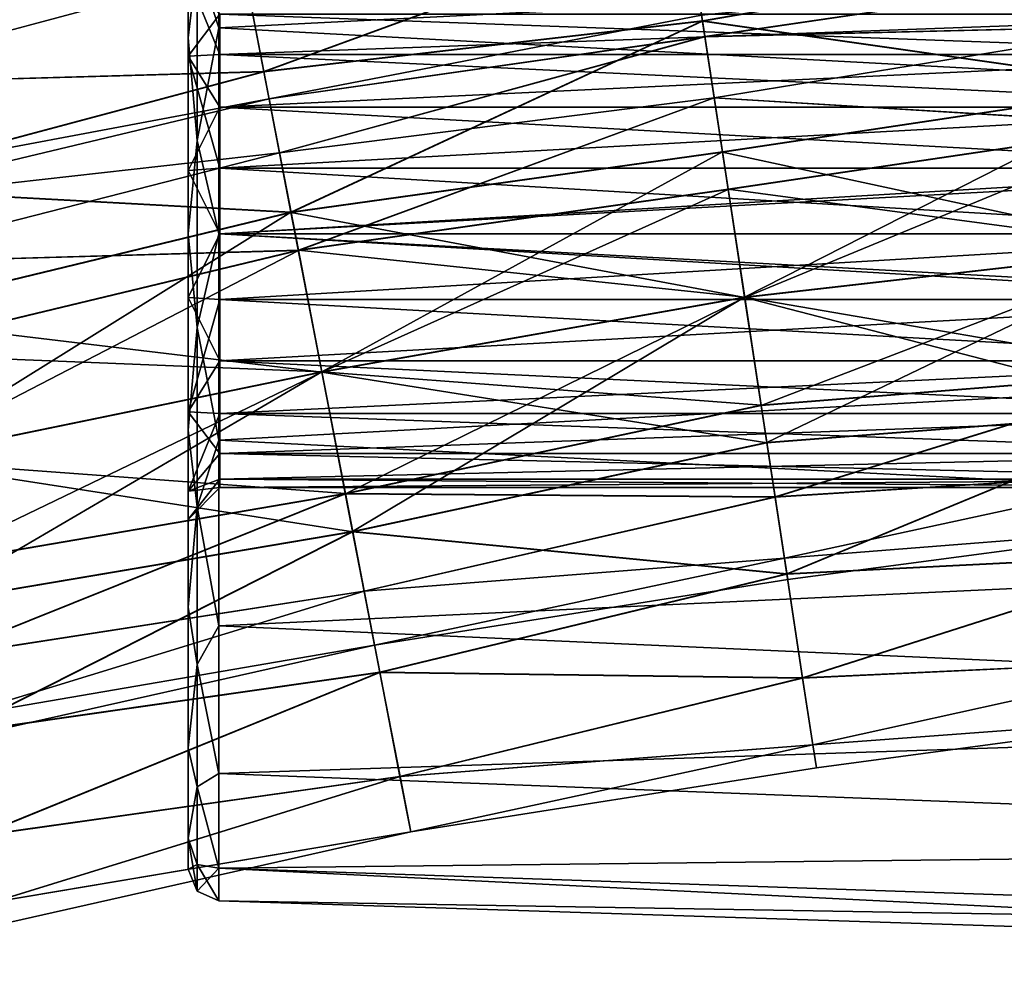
# Model space of a CAD drawing. Header units: millimetres. Extents: x -682 to 137, y -14 to 967.
# Tile 125 of 256: x -479 to -464, y 10 to 24. Entities that reach past the tile are written whole.
import ezdxf

# ---------------------------------------------------------------- set-up
doc = ezdxf.new("R2010")
doc.units = ezdxf.units.MM
doc.header["$LTSCALE"] = 65.185185
for name, color, linetype in [('4007', 7, 'CONTINUOUS'), ('4008', 7, 'CONTINUOUS'), ('4012', 7, 'CONTINUOUS'), ('4013', 7, 'CONTINUOUS'), ('4015', 7, 'CONTINUOUS'), ('4018', 7, 'CONTINUOUS'), ('4019', 7, 'CONTINUOUS'), ('4020', 7, 'CONTINUOUS'), ('4021', 7, 'CONTINUOUS'), ('4541', 7, 'CONTINUOUS'), ('4542', 7, 'CONTINUOUS'), ('4543', 7, 'CONTINUOUS'), ('4544', 7, 'CONTINUOUS'), ('4545', 7, 'CONTINUOUS'), ('4546', 7, 'CONTINUOUS'), ('4547', 7, 'CONTINUOUS'), ('4548', 7, 'CONTINUOUS')]:
    doc.layers.add(name, color=color, linetype=linetype)

msp = doc.modelspace()

# ---------------------------------------------------------------- linework, layer by layer
at = {"layer": '4007', "color": 7, "linetype": 'CONTINUOUS', "true_color": 0x191919}
for points in [[(-476.5, 29.102, 5.888), (-476.5, 30.526, 3.095), (-476.5, 12.898, 5.888), (-476.5, 29.102, 5.888)], [(-476.5, 12.898, 5.888), (-476.5, 30.526, 3.095), (-476.5, 22.002, 4.387), (-476.5, 12.898, 5.888)], [(-476.5, 22.002, 4.387), (-476.5, 30.526, 3.095), (-476.5, 23.805, 3.518), (-476.5, 22.002, 4.387)], [(-476.5, 23.805, 3.518), (-476.5, 30.526, 3.095), (-476.5, 25.054, 1.952), (-476.5, 23.805, 3.518)], [(-476.5, 30.526, -3.095), (-476.5, 29.102, -5.888), (-476.5, 23.805, -3.518), (-476.5, 30.526, -3.095)], [(-476.5, 25.054, -1.952), (-476.5, 30.526, -3.095), (-476.5, 23.805, -3.518), (-476.5, 25.054, -1.952)], [(-476.5, 26.886, 8.104), (-476.5, 29.102, 5.888), (-476.5, 15.114, 8.104), (-476.5, 26.886, 8.104)], [(-476.5, 15.114, 8.104), (-476.5, 29.102, 5.888), (-476.5, 12.898, 5.888), (-476.5, 15.114, 8.104)], [(-476.5, 12.898, -5.888), (-476.5, 11.474, -3.095), (-476.5, 29.102, -5.888), (-476.5, 12.898, -5.888)], [(-476.5, 29.102, -5.888), (-476.5, 11.474, -3.095), (-476.5, 19.998, -4.387), (-476.5, 29.102, -5.888)], [(-476.5, 26.886, -8.104), (-476.5, 12.898, -5.888), (-476.5, 29.102, -5.888), (-476.5, 26.886, -8.104)], [(-476.5, 23.805, -3.518), (-476.5, 29.102, -5.888), (-476.5, 22.002, -4.387), (-476.5, 23.805, -3.518)], [(-476.5, 22.002, -4.387), (-476.5, 29.102, -5.888), (-476.5, 19.998, -4.387), (-476.5, 22.002, -4.387)], [(-476.5, 24.094, 9.526), (-476.5, 26.886, 8.104), (-476.5, 17.906, 9.526), (-476.5, 24.094, 9.526)], [(-476.5, 17.906, 9.526), (-476.5, 26.886, 8.104), (-476.5, 15.114, 8.104), (-476.5, 17.906, 9.526)], [(-476.5, 15.114, -8.104), (-476.5, 12.898, -5.888), (-476.5, 26.886, -8.104), (-476.5, 15.114, -8.104)], [(-476.5, 24.094, -9.526), (-476.5, 15.114, -8.104), (-476.5, 26.886, -8.104), (-476.5, 24.094, -9.526)], [(-476.5, 21, 10.016), (-476.5, 24.094, 9.526), (-476.5, 17.906, 9.526), (-476.5, 21, 10.016)], [(-476.5, 17.906, -9.526), (-476.5, 15.114, -8.104), (-476.5, 24.094, -9.526), (-476.5, 17.906, -9.526)], [(-476.5, 21, -10.016), (-476.5, 17.906, -9.526), (-476.5, 24.094, -9.526), (-476.5, 21, -10.016)], [(-476.5, 19.998, 4.387), (-476.5, 12.898, 5.888), (-476.5, 22.002, 4.387), (-476.5, 19.998, 4.387)], [(-476.5, 18.195, 3.518), (-476.5, 12.898, 5.888), (-476.5, 19.998, 4.387), (-476.5, 18.195, 3.518)], [(-476.5, 19.998, -4.387), (-476.5, 11.474, -3.095), (-476.5, 18.195, -3.518), (-476.5, 19.998, -4.387)], [(-476.5, 11.474, 3.095), (-476.5, 12.898, 5.888), (-476.5, 18.195, 3.518), (-476.5, 11.474, 3.095)], [(-476.5, 16.946, 1.952), (-476.5, 11.474, 3.095), (-476.5, 18.195, 3.518), (-476.5, 16.946, 1.952)], [(-476.5, 18.195, -3.518), (-476.5, 11.474, -3.095), (-476.5, 16.946, -1.952), (-476.5, 18.195, -3.518)], [(-476.5, 16.5), (-476.5, 11.474, 3.095), (-476.5, 16.946, 1.952), (-476.5, 16.5)], [(-476.5, 11.474, -3.095), (-476.5, 10.984), (-476.5, 16.946, -1.952), (-476.5, 11.474, -3.095)], [(-476.5, 10.984), (-476.5, 16.5), (-476.5, 16.946, -1.952), (-476.5, 10.984)], [(-476.5, 10.984), (-476.5, 11.474, 3.095), (-476.5, 16.5), (-476.5, 10.984)]]:
    msp.add_3dface(points, dxfattribs=at)
at = {"layer": '4008', "color": 7, "linetype": 'CONTINUOUS', "true_color": 0x191919}
for points in [[(-458.5, 24.464, 2), (-458.5, 23.828, 2.828), (-476, 24.464, 2), (-458.5, 24.464, 2)], [(-476, 24.464, 2), (-458.5, 23.828, 2.828), (-476, 23.828, 2.828), (-476, 24.464, 2)], [(-458.5, 23.828, 2.828), (-458.5, 23, 3.464), (-476, 23.828, 2.828), (-458.5, 23.828, 2.828)], [(-476, 23.828, 2.828), (-458.5, 23, 3.464), (-476, 23, 3.464), (-476, 23.828, 2.828)], [(-458.5, 23, 3.464), (-458.5, 22.035, 3.864), (-476, 23, 3.464), (-458.5, 23, 3.464)], [(-476, 23, 3.464), (-458.5, 22.035, 3.864), (-476, 22.035, 3.864), (-476, 23, 3.464)], [(-458.5, 22.035, 3.864), (-458.5, 21, 4), (-476, 22.035, 3.864), (-458.5, 22.035, 3.864)], [(-476, 22.035, 3.864), (-458.5, 21, 4), (-476, 21, 4), (-476, 22.035, 3.864)], [(-458.5, 21, 4), (-458.5, 19.965, 3.864), (-476, 21, 4), (-458.5, 21, 4)], [(-476, 21, 4), (-458.5, 19.965, 3.864), (-476, 19.965, 3.864), (-476, 21, 4)], [(-458.5, 19.965, 3.864), (-458.5, 19, 3.464), (-476, 19.965, 3.864), (-458.5, 19.965, 3.864)], [(-476, 19.965, 3.864), (-458.5, 19, 3.464), (-476, 19, 3.464), (-476, 19.965, 3.864)], [(-458.5, 19, 3.464), (-458.5, 18.171, 2.828), (-476, 19, 3.464), (-458.5, 19, 3.464)], [(-476, 19, 3.464), (-458.5, 18.171, 2.828), (-476, 18.171, 2.828), (-476, 19, 3.464)], [(-458.5, 18.171, 2.828), (-458.5, 17.536, 2), (-476, 18.171, 2.828), (-458.5, 18.171, 2.828)], [(-476, 18.171, 2.828), (-458.5, 17.536, 2), (-476, 17.536, 2), (-476, 18.171, 2.828)], [(-458.5, 17.536, 2), (-458.5, 17.136, 1.035), (-476, 17.536, 2), (-458.5, 17.536, 2)], [(-476, 17.536, 2), (-458.5, 17.136, 1.035), (-476, 17.136, 1.035), (-476, 17.536, 2)], [(-458.5, 17), (-476, 17), (-476, 17.136, 1.035), (-458.5, 17)], [(-458.5, 17.136, 1.035), (-458.5, 17), (-476, 17.136, 1.035), (-458.5, 17.136, 1.035)]]:
    msp.add_3dface(points, dxfattribs=at)
at = {"layer": '4012', "color": 7, "linetype": 'CONTINUOUS', "true_color": 0x191919}
for points in [[(-476.016, 27.181, 8.507), (-476.016, 24.25, 10.001), (-446.016, 25.77, 10.446), (-476.016, 27.181, 8.507)], [(-446.016, 25.77, 10.446), (-476.016, 24.25, 10.001), (-446.016, 22.634, 11.366), (-446.016, 25.77, 10.446)], [(-476.016, 24.25, 10.001), (-476.016, 21, 10.516), (-446.016, 22.634, 11.366), (-476.016, 24.25, 10.001)], [(-446.016, 22.634, 11.366), (-476.016, 21, 10.516), (-446.016, 19.366, 11.366), (-446.016, 22.634, 11.366)], [(-476.016, 21, 10.516), (-476.016, 17.75, 10.001), (-446.016, 19.366, 11.366), (-476.016, 21, 10.516)], [(-446.016, 19.366, 11.366), (-476.016, 17.75, 10.001), (-446.016, 16.23, 10.446), (-446.016, 19.366, 11.366)], [(-476.016, 17.75, 10.001), (-476.016, 14.819, 8.507), (-446.016, 16.23, 10.446), (-476.016, 17.75, 10.001)], [(-446.016, 16.23, 10.446), (-476.016, 14.819, 8.507), (-446.016, 13.48, 8.679), (-446.016, 16.23, 10.446)], [(-476.016, 14.819, 8.507), (-476.016, 12.493, 6.181), (-446.016, 13.48, 8.679), (-476.016, 14.819, 8.507)], [(-446.016, 13.48, 8.679), (-476.016, 12.493, 6.181), (-446.016, 11.34, 6.208), (-446.016, 13.48, 8.679)], [(-476.016, 12.493, 6.181), (-476.016, 10.999, 3.249), (-446.016, 11.34, 6.208), (-476.016, 12.493, 6.181)], [(-446.016, 11.34, 6.208), (-476.016, 10.999, 3.249), (-446.016, 9.982, 3.235), (-446.016, 11.34, 6.208)], [(-476.016, 10.999, 3.249), (-476.016, 10.484), (-446.016, 9.982, 3.235), (-476.016, 10.999, 3.249)], [(-476.016, 10.484), (-446.016, 9.517), (-446.016, 9.982, 3.235), (-476.016, 10.484)]]:
    msp.add_3dface(points, dxfattribs=at)
at = {"layer": '4013', "color": 7, "linetype": 'CONTINUOUS', "true_color": 0x191919}
for points in [[(-458.5, 23.828, -2.828), (-458.5, 24.464, -2), (-476, 23.828, -2.828), (-458.5, 23.828, -2.828)], [(-476, 23.828, -2.828), (-458.5, 24.464, -2), (-476, 24.464, -2), (-476, 23.828, -2.828)], [(-476, 23, -3.464), (-458.5, 23.828, -2.828), (-476, 23.828, -2.828), (-476, 23, -3.464)], [(-458.5, 23, -3.464), (-458.5, 23.828, -2.828), (-476, 23, -3.464), (-458.5, 23, -3.464)], [(-458.5, 22.035, -3.864), (-458.5, 23, -3.464), (-476, 22.035, -3.864), (-458.5, 22.035, -3.864)], [(-476, 22.035, -3.864), (-458.5, 23, -3.464), (-476, 23, -3.464), (-476, 22.035, -3.864)], [(-458.5, 21, -4), (-458.5, 22.035, -3.864), (-476, 21, -4), (-458.5, 21, -4)], [(-476, 21, -4), (-458.5, 22.035, -3.864), (-476, 22.035, -3.864), (-476, 21, -4)], [(-458.5, 19.965, -3.864), (-458.5, 21, -4), (-476, 19.965, -3.864), (-458.5, 19.965, -3.864)], [(-476, 19.965, -3.864), (-458.5, 21, -4), (-476, 21, -4), (-476, 19.965, -3.864)], [(-458.5, 19, -3.464), (-458.5, 19.965, -3.864), (-476, 19, -3.464), (-458.5, 19, -3.464)], [(-476, 19, -3.464), (-458.5, 19.965, -3.864), (-476, 19.965, -3.864), (-476, 19, -3.464)], [(-458.5, 18.171, -2.828), (-458.5, 19, -3.464), (-476, 18.171, -2.828), (-458.5, 18.171, -2.828)], [(-476, 18.171, -2.828), (-458.5, 19, -3.464), (-476, 19, -3.464), (-476, 18.171, -2.828)], [(-458.5, 17.536, -2), (-458.5, 18.171, -2.828), (-476, 17.536, -2), (-458.5, 17.536, -2)], [(-476, 17.536, -2), (-458.5, 18.171, -2.828), (-476, 18.171, -2.828), (-476, 17.536, -2)], [(-458.5, 17.136, -1.035), (-458.5, 17.536, -2), (-476, 17.136, -1.035), (-458.5, 17.136, -1.035)], [(-476, 17.136, -1.035), (-458.5, 17.536, -2), (-476, 17.536, -2), (-476, 17.136, -1.035)], [(-476, 17), (-458.5, 17), (-458.5, 17.136, -1.035), (-476, 17)], [(-476, 17), (-458.5, 17.136, -1.035), (-476, 17.136, -1.035), (-476, 17)]]:
    msp.add_3dface(points, dxfattribs=at)
at = {"layer": '4015', "color": 7, "linetype": 'CONTINUOUS', "true_color": 0x191919}
for points in [[(-476.016, 24.25, -10.001), (-476.016, 27.181, -8.507), (-446.016, 25.77, -10.446), (-476.016, 24.25, -10.001)], [(-446.016, 22.634, -11.366), (-476.016, 24.25, -10.001), (-446.016, 25.77, -10.446), (-446.016, 22.634, -11.366)], [(-476.016, 21, -10.516), (-476.016, 24.25, -10.001), (-446.016, 22.634, -11.366), (-476.016, 21, -10.516)], [(-446.016, 19.366, -11.366), (-476.016, 21, -10.516), (-446.016, 22.634, -11.366), (-446.016, 19.366, -11.366)], [(-476.016, 17.75, -10.001), (-476.016, 21, -10.516), (-446.016, 19.366, -11.366), (-476.016, 17.75, -10.001)], [(-446.016, 16.23, -10.446), (-476.016, 17.75, -10.001), (-446.016, 19.366, -11.366), (-446.016, 16.23, -10.446)], [(-476.016, 14.819, -8.507), (-476.016, 17.75, -10.001), (-446.016, 16.23, -10.446), (-476.016, 14.819, -8.507)], [(-446.016, 13.48, -8.679), (-476.016, 14.819, -8.507), (-446.016, 16.23, -10.446), (-446.016, 13.48, -8.679)], [(-476.016, 12.493, -6.181), (-476.016, 14.819, -8.507), (-446.016, 13.48, -8.679), (-476.016, 12.493, -6.181)], [(-446.016, 11.34, -6.208), (-476.016, 12.493, -6.181), (-446.016, 13.48, -8.679), (-446.016, 11.34, -6.208)], [(-476.016, 10.999, -3.249), (-476.016, 12.493, -6.181), (-446.016, 11.34, -6.208), (-476.016, 10.999, -3.249)], [(-446.016, 9.982, -3.235), (-476.016, 10.999, -3.249), (-446.016, 11.34, -6.208), (-446.016, 9.982, -3.235)], [(-446.016, 9.517), (-476.016, 10.484), (-476.016, 10.999, -3.249), (-446.016, 9.517)], [(-446.016, 9.517), (-476.016, 10.999, -3.249), (-446.016, 9.982, -3.235), (-446.016, 9.517)]]:
    msp.add_3dface(points, dxfattribs=at)
at = {"layer": '4018', "color": 7, "linetype": 'CONTINUOUS', "true_color": 0x191919}
for points in [[(-476.016, 24.25, 10.001), (-476.016, 27.181, 8.507), (-476.359, 25.305, 9.427), (-476.016, 24.25, 10.001)], [(-476.5, 26.886, 8.104), (-476.5, 24.094, 9.526), (-476.359, 25.305, 9.427), (-476.5, 26.886, 8.104)], [(-476.359, 25.305, 9.427), (-476.5, 24.094, 9.526), (-476.359, 22.475, 10.258), (-476.359, 25.305, 9.427)], [(-476.016, 24.25, 10.001), (-476.359, 25.305, 9.427), (-476.359, 22.475, 10.258), (-476.016, 24.25, 10.001)], [(-476.016, 21, 10.516), (-476.016, 24.25, 10.001), (-476.359, 22.475, 10.258), (-476.016, 21, 10.516)], [(-476.5, 24.094, 9.526), (-476.5, 21, 10.016), (-476.359, 22.475, 10.258), (-476.5, 24.094, 9.526)], [(-476.359, 22.475, 10.258), (-476.5, 21, 10.016), (-476.359, 19.525, 10.258), (-476.359, 22.475, 10.258)], [(-476.016, 21, 10.516), (-476.359, 22.475, 10.258), (-476.359, 19.525, 10.258), (-476.016, 21, 10.516)], [(-476.5, 21, 10.016), (-476.5, 17.906, 9.526), (-476.359, 19.525, 10.258), (-476.5, 21, 10.016)], [(-476.016, 17.75, 10.001), (-476.016, 21, 10.516), (-476.359, 19.525, 10.258), (-476.016, 17.75, 10.001)], [(-476.359, 19.525, 10.258), (-476.5, 17.906, 9.526), (-476.359, 16.695, 9.427), (-476.359, 19.525, 10.258)], [(-476.016, 17.75, 10.001), (-476.359, 19.525, 10.258), (-476.359, 16.695, 9.427), (-476.016, 17.75, 10.001)], [(-476.5, 17.906, 9.526), (-476.5, 15.114, 8.104), (-476.359, 16.695, 9.427), (-476.5, 17.906, 9.526)], [(-476.016, 14.819, 8.507), (-476.016, 17.75, 10.001), (-476.359, 16.695, 9.427), (-476.016, 14.819, 8.507)], [(-476.359, 16.695, 9.427), (-476.5, 15.114, 8.104), (-476.359, 14.213, 7.832), (-476.359, 16.695, 9.427)], [(-476.016, 14.819, 8.507), (-476.359, 16.695, 9.427), (-476.359, 14.213, 7.832), (-476.016, 14.819, 8.507)], [(-476.5, 15.114, 8.104), (-476.5, 12.898, 5.888), (-476.359, 14.213, 7.832), (-476.5, 15.114, 8.104)], [(-476.016, 12.493, 6.181), (-476.016, 14.819, 8.507), (-476.359, 14.213, 7.832), (-476.016, 12.493, 6.181)], [(-476.359, 14.213, 7.832), (-476.5, 12.898, 5.888), (-476.359, 12.282, 5.603), (-476.359, 14.213, 7.832)], [(-476.016, 12.493, 6.181), (-476.359, 14.213, 7.832), (-476.359, 12.282, 5.603), (-476.016, 12.493, 6.181)], [(-476.5, 12.898, 5.888), (-476.5, 11.474, 3.095), (-476.359, 12.282, 5.603), (-476.5, 12.898, 5.888)], [(-476.016, 10.999, 3.249), (-476.016, 12.493, 6.181), (-476.359, 12.282, 5.603), (-476.016, 10.999, 3.249)], [(-476.359, 12.282, 5.603), (-476.5, 11.474, 3.095), (-476.359, 11.056, 2.92), (-476.359, 12.282, 5.603)], [(-476.016, 10.999, 3.249), (-476.359, 12.282, 5.603), (-476.359, 11.056, 2.92), (-476.016, 10.999, 3.249)], [(-476.5, 11.474, 3.095), (-476.5, 10.984), (-476.359, 11.056, 2.92), (-476.5, 11.474, 3.095)], [(-476.5, 10.984), (-476.359, 10.636), (-476.359, 11.056, 2.92), (-476.5, 10.984)], [(-476.359, 10.636), (-476.016, 10.999, 3.249), (-476.359, 11.056, 2.92), (-476.359, 10.636)], [(-476.016, 10.484), (-476.016, 10.999, 3.249), (-476.359, 10.636), (-476.016, 10.484)]]:
    msp.add_3dface(points, dxfattribs=at)
at = {"layer": '4019', "color": 7, "linetype": 'CONTINUOUS', "true_color": 0x191919}
for points in [[(-476.016, 27.181, -8.507), (-476.016, 24.25, -10.001), (-476.359, 25.305, -9.427), (-476.016, 27.181, -8.507)], [(-476.5, 24.094, -9.526), (-476.5, 26.886, -8.104), (-476.359, 25.305, -9.427), (-476.5, 24.094, -9.526)], [(-476.359, 22.475, -10.258), (-476.5, 24.094, -9.526), (-476.359, 25.305, -9.427), (-476.359, 22.475, -10.258)], [(-476.016, 24.25, -10.001), (-476.359, 22.475, -10.258), (-476.359, 25.305, -9.427), (-476.016, 24.25, -10.001)], [(-476.016, 24.25, -10.001), (-476.016, 21, -10.516), (-476.359, 22.475, -10.258), (-476.016, 24.25, -10.001)], [(-476.5, 21, -10.016), (-476.5, 24.094, -9.526), (-476.359, 22.475, -10.258), (-476.5, 21, -10.016)], [(-476.359, 19.525, -10.258), (-476.5, 21, -10.016), (-476.359, 22.475, -10.258), (-476.359, 19.525, -10.258)], [(-476.016, 21, -10.516), (-476.359, 19.525, -10.258), (-476.359, 22.475, -10.258), (-476.016, 21, -10.516)], [(-476.5, 17.906, -9.526), (-476.5, 21, -10.016), (-476.359, 19.525, -10.258), (-476.5, 17.906, -9.526)], [(-476.016, 21, -10.516), (-476.016, 17.75, -10.001), (-476.359, 19.525, -10.258), (-476.016, 21, -10.516)], [(-476.359, 16.695, -9.427), (-476.5, 17.906, -9.526), (-476.359, 19.525, -10.258), (-476.359, 16.695, -9.427)], [(-476.016, 17.75, -10.001), (-476.359, 16.695, -9.427), (-476.359, 19.525, -10.258), (-476.016, 17.75, -10.001)], [(-476.5, 15.114, -8.104), (-476.5, 17.906, -9.526), (-476.359, 16.695, -9.427), (-476.5, 15.114, -8.104)], [(-476.016, 17.75, -10.001), (-476.016, 14.819, -8.507), (-476.359, 16.695, -9.427), (-476.016, 17.75, -10.001)], [(-476.359, 14.213, -7.832), (-476.5, 15.114, -8.104), (-476.359, 16.695, -9.427), (-476.359, 14.213, -7.832)], [(-476.016, 14.819, -8.507), (-476.359, 14.213, -7.832), (-476.359, 16.695, -9.427), (-476.016, 14.819, -8.507)], [(-476.5, 12.898, -5.888), (-476.5, 15.114, -8.104), (-476.359, 14.213, -7.832), (-476.5, 12.898, -5.888)], [(-476.016, 14.819, -8.507), (-476.016, 12.493, -6.181), (-476.359, 14.213, -7.832), (-476.016, 14.819, -8.507)], [(-476.359, 12.282, -5.603), (-476.5, 12.898, -5.888), (-476.359, 14.213, -7.832), (-476.359, 12.282, -5.603)], [(-476.016, 12.493, -6.181), (-476.359, 12.282, -5.603), (-476.359, 14.213, -7.832), (-476.016, 12.493, -6.181)], [(-476.5, 11.474, -3.095), (-476.5, 12.898, -5.888), (-476.359, 12.282, -5.603), (-476.5, 11.474, -3.095)], [(-476.016, 12.493, -6.181), (-476.016, 10.999, -3.249), (-476.359, 12.282, -5.603), (-476.016, 12.493, -6.181)], [(-476.359, 11.056, -2.92), (-476.5, 11.474, -3.095), (-476.359, 12.282, -5.603), (-476.359, 11.056, -2.92)], [(-476.016, 10.999, -3.249), (-476.359, 11.056, -2.92), (-476.359, 12.282, -5.603), (-476.016, 10.999, -3.249)], [(-476.5, 10.984), (-476.5, 11.474, -3.095), (-476.359, 10.636), (-476.5, 10.984)], [(-476.359, 10.636), (-476.5, 11.474, -3.095), (-476.359, 11.056, -2.92), (-476.359, 10.636)], [(-476.016, 10.999, -3.249), (-476.016, 10.484), (-476.359, 11.056, -2.92), (-476.016, 10.999, -3.249)], [(-476.016, 10.484), (-476.359, 10.636), (-476.359, 11.056, -2.92), (-476.016, 10.484)]]:
    msp.add_3dface(points, dxfattribs=at)
at = {"layer": '4020', "color": 7, "linetype": 'CONTINUOUS', "true_color": 0x191919}
for points in [[(-476.5, 25.054, -1.952), (-476.5, 23.805, -3.518), (-476, 24.464, -2), (-476.5, 25.054, -1.952)], [(-476.5, 23.805, -3.518), (-476, 23.828, -2.828), (-476, 24.464, -2), (-476.5, 23.805, -3.518)], [(-476.5, 23.805, -3.518), (-476, 23, -3.464), (-476, 23.828, -2.828), (-476.5, 23.805, -3.518)], [(-476.5, 23.805, -3.518), (-476.5, 22.002, -4.387), (-476, 23, -3.464), (-476.5, 23.805, -3.518)], [(-476.5, 22.002, -4.387), (-476, 22.035, -3.864), (-476, 23, -3.464), (-476.5, 22.002, -4.387)], [(-476.5, 22.002, -4.387), (-476, 21, -4), (-476, 22.035, -3.864), (-476.5, 22.002, -4.387)], [(-476.5, 22.002, -4.387), (-476.5, 19.998, -4.387), (-476, 21, -4), (-476.5, 22.002, -4.387)], [(-476.5, 19.998, -4.387), (-476, 19.965, -3.864), (-476, 21, -4), (-476.5, 19.998, -4.387)], [(-476.5, 19.998, -4.387), (-476.5, 18.195, -3.518), (-476, 19.965, -3.864), (-476.5, 19.998, -4.387)], [(-476.5, 18.195, -3.518), (-476, 19, -3.464), (-476, 19.965, -3.864), (-476.5, 18.195, -3.518)], [(-476.5, 18.195, -3.518), (-476, 18.171, -2.828), (-476, 19, -3.464), (-476.5, 18.195, -3.518)], [(-476.5, 18.195, -3.518), (-476.5, 16.946, -1.952), (-476, 18.171, -2.828), (-476.5, 18.195, -3.518)], [(-476.5, 16.946, -1.952), (-476, 17.536, -2), (-476, 18.171, -2.828), (-476.5, 16.946, -1.952)], [(-476.5, 16.946, -1.952), (-476, 17.136, -1.035), (-476, 17.536, -2), (-476.5, 16.946, -1.952)], [(-476.5, 16.946, -1.952), (-476.5, 16.5), (-476, 17.136, -1.035), (-476.5, 16.946, -1.952)], [(-476.5, 16.5), (-476, 17), (-476, 17.136, -1.035), (-476.5, 16.5)]]:
    msp.add_3dface(points, dxfattribs=at)
at = {"layer": '4021', "color": 7, "linetype": 'CONTINUOUS', "true_color": 0x191919}
for points in [[(-476.5, 23.805, 3.518), (-476.5, 25.054, 1.952), (-476, 23.828, 2.828), (-476.5, 23.805, 3.518)], [(-476.5, 25.054, 1.952), (-476, 24.464, 2), (-476, 23.828, 2.828), (-476.5, 25.054, 1.952)], [(-476.5, 23.805, 3.518), (-476, 23.828, 2.828), (-476, 23, 3.464), (-476.5, 23.805, 3.518)], [(-476.5, 22.002, 4.387), (-476.5, 23.805, 3.518), (-476, 22.035, 3.864), (-476.5, 22.002, 4.387)], [(-476.5, 23.805, 3.518), (-476, 23, 3.464), (-476, 22.035, 3.864), (-476.5, 23.805, 3.518)], [(-476.5, 22.002, 4.387), (-476, 22.035, 3.864), (-476, 21, 4), (-476.5, 22.002, 4.387)], [(-476.5, 19.998, 4.387), (-476.5, 22.002, 4.387), (-476, 21, 4), (-476.5, 19.998, 4.387)], [(-476.5, 19.998, 4.387), (-476, 21, 4), (-476, 19.965, 3.864), (-476.5, 19.998, 4.387)], [(-476.5, 18.195, 3.518), (-476.5, 19.998, 4.387), (-476, 19, 3.464), (-476.5, 18.195, 3.518)], [(-476.5, 19.998, 4.387), (-476, 19.965, 3.864), (-476, 19, 3.464), (-476.5, 19.998, 4.387)], [(-476.5, 18.195, 3.518), (-476, 19, 3.464), (-476, 18.171, 2.828), (-476.5, 18.195, 3.518)], [(-476.5, 16.946, 1.952), (-476.5, 18.195, 3.518), (-476, 17.536, 2), (-476.5, 16.946, 1.952)], [(-476.5, 18.195, 3.518), (-476, 18.171, 2.828), (-476, 17.536, 2), (-476.5, 18.195, 3.518)], [(-476.5, 16.946, 1.952), (-476, 17.536, 2), (-476, 17.136, 1.035), (-476.5, 16.946, 1.952)], [(-476, 17), (-476.5, 16.946, 1.952), (-476, 17.136, 1.035), (-476, 17)], [(-476.5, 16.5), (-476.5, 16.946, 1.952), (-476, 17), (-476.5, 16.5)]]:
    msp.add_3dface(points, dxfattribs=at)
at = {"layer": '4541', "color": 7, "linetype": 'CONTINUOUS', "true_color": 0x191919}
for points in [[(-482.745, 24.396, 2.315), (-482.509, 23.357, 4.406), (-475.622, 25.202, 3.747), (-482.745, 24.396, 2.315)], [(-482.507, 23.354, -4.411), (-482.744, 24.395, -2.32), (-475.621, 25.199, -3.753), (-482.507, 23.354, -4.411)], [(-475.622, 25.202, 3.747), (-482.509, 23.357, 4.406), (-475.305, 23.559, 5.743), (-475.622, 25.202, 3.747)], [(-475.303, 23.554, -5.747), (-482.507, 23.354, -4.411), (-475.621, 25.199, -3.753), (-475.303, 23.554, -5.747)], [(-482.509, 23.357, 4.406), (-482.141, 21.737, 6.066), (-475.305, 23.559, 5.743), (-482.509, 23.357, 4.406)], [(-482.139, 21.733, -6.069), (-482.507, 23.354, -4.411), (-475.303, 23.554, -5.747), (-482.139, 21.733, -6.069)], [(-475.305, 23.559, 5.743), (-482.141, 21.737, 6.066), (-474.877, 21.344, 7.047), (-475.305, 23.559, 5.743)], [(-474.874, 21.339, -7.049), (-482.139, 21.733, -6.069), (-475.303, 23.554, -5.747), (-474.874, 21.339, -7.049)], [(-482.141, 21.737, 6.066), (-481.677, 19.696, 7.132), (-474.877, 21.344, 7.047), (-482.141, 21.737, 6.066)], [(-481.674, 19.691, -7.134), (-482.139, 21.733, -6.069), (-474.874, 21.339, -7.049), (-481.674, 19.691, -7.134)], [(-481.677, 19.696, 7.132), (-481.162, 17.433, 7.5), (-474.877, 21.344, 7.047), (-481.677, 19.696, 7.132)], [(-474.388, 18.821, -7.5), (-481.674, 19.691, -7.134), (-474.874, 21.339, -7.049), (-474.388, 18.821, -7.5)], [(-474.877, 21.344, 7.047), (-481.162, 17.433, 7.5), (-474.39, 18.826, 7.5), (-474.877, 21.344, 7.047)], [(-481.16, 17.428, -7.5), (-481.674, 19.691, -7.134), (-474.388, 18.821, -7.5), (-481.16, 17.428, -7.5)]]:
    msp.add_3dface(points, dxfattribs=at)
at = {"layer": '4542', "color": 7, "linetype": 'CONTINUOUS', "true_color": 0x191919}
for points in [[(-474.39, 18.826, 7.5), (-481.162, 17.433, 7.5), (-480.648, 15.17, 7.134), (-474.39, 18.826, 7.5)], [(-481.16, 17.428, -7.5), (-474.388, 18.821, -7.5), (-473.901, 16.302, -7.047), (-481.16, 17.428, -7.5)], [(-474.39, 18.826, 7.5), (-480.648, 15.17, 7.134), (-473.904, 16.307, 7.049), (-474.39, 18.826, 7.5)], [(-480.645, 15.165, -7.132), (-481.16, 17.428, -7.5), (-473.901, 16.302, -7.047), (-480.645, 15.165, -7.132)], [(-480.648, 15.17, 7.134), (-480.183, 13.128, 6.069), (-473.904, 16.307, 7.049), (-480.648, 15.17, 7.134)], [(-480.181, 13.124, -6.066), (-480.645, 15.165, -7.132), (-473.901, 16.302, -7.047), (-480.181, 13.124, -6.066)], [(-473.904, 16.307, 7.049), (-480.183, 13.128, 6.069), (-473.476, 14.092, 5.747), (-473.904, 16.307, 7.049)], [(-473.474, 14.088, -5.743), (-480.181, 13.124, -6.066), (-473.901, 16.302, -7.047), (-473.474, 14.088, -5.743)], [(-480.183, 13.128, 6.069), (-479.815, 11.508, 4.411), (-473.476, 14.092, 5.747), (-480.183, 13.128, 6.069)], [(-479.813, 11.505, -4.406), (-480.181, 13.124, -6.066), (-473.474, 14.088, -5.743), (-479.813, 11.505, -4.406)], [(-473.476, 14.092, 5.747), (-479.815, 11.508, 4.411), (-473.158, 12.447, 3.753), (-473.476, 14.092, 5.747)], [(-473.156, 12.445, -3.747), (-479.813, 11.505, -4.406), (-473.474, 14.088, -5.743), (-473.156, 12.445, -3.747)], [(-479.815, 11.508, 4.411), (-479.578, 10.467, 2.32), (-473.158, 12.447, 3.753), (-479.815, 11.508, 4.411)], [(-479.577, 10.465, -2.315), (-479.813, 11.505, -4.406), (-473.156, 12.445, -3.747), (-479.577, 10.465, -2.315)], [(-473.158, 12.447, 3.753), (-479.578, 10.467, 2.32), (-472.988, 11.572, 1.305), (-473.158, 12.447, 3.753)], [(-472.988, 11.571, -1.299), (-479.577, 10.465, -2.315), (-473.156, 12.445, -3.747), (-472.988, 11.571, -1.299)], [(-479.578, 10.467, 2.32), (-479.496, 10.107, 0.003), (-472.988, 11.572, 1.305), (-479.578, 10.467, 2.32)], [(-479.496, 10.107, 0.003), (-479.577, 10.465, -2.315), (-472.988, 11.571, -1.299), (-479.496, 10.107, 0.003)], [(-472.988, 11.572, 1.305), (-479.496, 10.107, 0.003), (-472.988, 11.571, -1.299), (-472.988, 11.572, 1.305)]]:
    msp.add_3dface(points, dxfattribs=at)
at = {"layer": '4543', "color": 7, "linetype": 'CONTINUOUS', "true_color": 0x191919}
for points in [[(-474.019, 16.908, 4.055), (-481.162, 17.432, 4.5), (-474.39, 18.825, 4.5), (-474.019, 16.908, 4.055)], [(-481.16, 17.429, -4.5), (-480.778, 15.748, -4.157), (-474.388, 18.822, -4.5), (-481.16, 17.429, -4.5)], [(-474.388, 18.822, -4.5), (-480.778, 15.748, -4.157), (-474.018, 16.905, -4.054), (-474.388, 18.822, -4.5)], [(-480.779, 15.751, 4.158), (-481.162, 17.432, 4.5), (-474.019, 16.908, 4.055), (-480.779, 15.751, 4.158)], [(-480.455, 14.325, 3.183), (-480.779, 15.751, 4.158), (-474.019, 16.908, 4.055), (-480.455, 14.325, 3.183)], [(-480.778, 15.748, -4.157), (-480.454, 14.323, -3.181), (-474.018, 16.905, -4.054), (-480.778, 15.748, -4.157)], [(-473.722, 15.37, 2.807), (-480.455, 14.325, 3.183), (-474.019, 16.908, 4.055), (-473.722, 15.37, 2.807)], [(-474.018, 16.905, -4.054), (-480.454, 14.323, -3.181), (-473.721, 15.368, -2.804), (-474.018, 16.905, -4.054)], [(-480.238, 13.372, 1.724), (-480.455, 14.325, 3.183), (-473.722, 15.37, 2.807), (-480.238, 13.372, 1.724)], [(-480.454, 14.323, -3.181), (-480.238, 13.371, -1.72), (-473.721, 15.368, -2.804), (-480.454, 14.323, -3.181)], [(-473.557, 14.516, 1.003), (-480.238, 13.372, 1.724), (-473.722, 15.37, 2.807), (-473.557, 14.516, 1.003)], [(-473.721, 15.368, -2.804), (-480.238, 13.371, -1.72), (-473.557, 14.515, -1), (-473.721, 15.368, -2.804)], [(-480.162, 13.037, 0.002), (-480.238, 13.372, 1.724), (-473.557, 14.516, 1.003), (-480.162, 13.037, 0.002)], [(-480.238, 13.371, -1.72), (-480.162, 13.037, 0.002), (-473.557, 14.515, -1), (-480.238, 13.371, -1.72)], [(-473.557, 14.515, -1), (-480.162, 13.037, 0.002), (-473.557, 14.516, 1.003), (-473.557, 14.515, -1)]]:
    msp.add_3dface(points, dxfattribs=at)
at = {"layer": '4544', "color": 7, "linetype": 'CONTINUOUS', "true_color": 0x191919}
for points in [[(-482.084, 21.491, 1.72), (-482.16, 21.825, -0.002), (-475.221, 23.131, 1), (-482.084, 21.491, 1.72)], [(-475.221, 23.131, 1), (-482.16, 21.825, -0.002), (-475.221, 23.13, -1.003), (-475.221, 23.131, 1)], [(-482.16, 21.825, -0.002), (-482.083, 21.49, -1.724), (-475.221, 23.13, -1.003), (-482.16, 21.825, -0.002)], [(-475.057, 22.279, 2.804), (-482.084, 21.491, 1.72), (-475.221, 23.131, 1), (-475.057, 22.279, 2.804)], [(-475.221, 23.13, -1.003), (-482.083, 21.49, -1.724), (-475.056, 22.277, -2.807), (-475.221, 23.13, -1.003)], [(-481.868, 20.539, 3.181), (-482.084, 21.491, 1.72), (-475.057, 22.279, 2.804), (-481.868, 20.539, 3.181)], [(-482.083, 21.49, -1.724), (-481.867, 20.537, -3.183), (-475.056, 22.277, -2.807), (-482.083, 21.49, -1.724)], [(-474.76, 20.742, 4.054), (-481.868, 20.539, 3.181), (-475.057, 22.279, 2.804), (-474.76, 20.742, 4.054)], [(-475.056, 22.277, -2.807), (-481.867, 20.537, -3.183), (-474.759, 20.739, -4.055), (-475.056, 22.277, -2.807)], [(-481.544, 19.114, 4.157), (-481.868, 20.539, 3.181), (-474.76, 20.742, 4.054), (-481.544, 19.114, 4.157)], [(-481.867, 20.537, -3.183), (-481.542, 19.111, -4.158), (-474.759, 20.739, -4.055), (-481.867, 20.537, -3.183)], [(-474.39, 18.825, 4.5), (-481.544, 19.114, 4.157), (-474.76, 20.742, 4.054), (-474.39, 18.825, 4.5)], [(-481.542, 19.111, -4.158), (-481.16, 17.429, -4.5), (-474.759, 20.739, -4.055), (-481.542, 19.111, -4.158)], [(-481.16, 17.429, -4.5), (-474.388, 18.822, -4.5), (-474.759, 20.739, -4.055), (-481.16, 17.429, -4.5)], [(-474.39, 18.825, 4.5), (-481.162, 17.432, 4.5), (-481.544, 19.114, 4.157), (-474.39, 18.825, 4.5)]]:
    msp.add_3dface(points, dxfattribs=at)
at = {"layer": '4545', "color": 7, "linetype": 'CONTINUOUS', "true_color": 0x191919}
for points in [[(-475.622, 25.202, 3.747), (-475.305, 23.559, 5.743), (-468.635, 26.001, 4.406), (-475.622, 25.202, 3.747)], [(-475.303, 23.554, -5.747), (-475.621, 25.199, -3.753), (-468.634, 25.997, -4.411), (-475.303, 23.554, -5.747)], [(-468.635, 26.001, 4.406), (-475.305, 23.559, 5.743), (-468.385, 24.361, 6.066), (-468.635, 26.001, 4.406)], [(-468.384, 24.356, -6.069), (-475.303, 23.554, -5.747), (-468.634, 25.997, -4.411), (-468.384, 24.356, -6.069)], [(-468.635, 26.001, 4.406), (-468.385, 24.361, 6.066), (-461.334, 25.582, 5.743), (-468.635, 26.001, 4.406)], [(-468.384, 24.356, -6.069), (-468.634, 25.997, -4.411), (-461.333, 25.577, -5.747), (-468.384, 24.356, -6.069)], [(-461.334, 25.582, 5.743), (-468.385, 24.361, 6.066), (-461.176, 23.332, 7.047), (-461.334, 25.582, 5.743)], [(-461.175, 23.326, -7.049), (-468.384, 24.356, -6.069), (-461.333, 25.577, -5.747), (-461.175, 23.326, -7.049)], [(-475.305, 23.559, 5.743), (-474.877, 21.344, 7.047), (-468.385, 24.361, 6.066), (-475.305, 23.559, 5.743)], [(-474.874, 21.339, -7.049), (-475.303, 23.554, -5.747), (-468.384, 24.356, -6.069), (-474.874, 21.339, -7.049)], [(-468.385, 24.361, 6.066), (-474.877, 21.344, 7.047), (-468.07, 22.294, 7.132), (-468.385, 24.361, 6.066)], [(-468.069, 22.288, -7.134), (-474.874, 21.339, -7.049), (-468.384, 24.356, -6.069), (-468.069, 22.288, -7.134)], [(-468.385, 24.361, 6.066), (-468.07, 22.294, 7.132), (-461.176, 23.332, 7.047), (-468.385, 24.361, 6.066)], [(-468.069, 22.288, -7.134), (-468.384, 24.356, -6.069), (-461.175, 23.326, -7.049), (-468.069, 22.288, -7.134)], [(-468.07, 22.294, 7.132), (-467.72, 20.002, 7.5), (-461.176, 23.332, 7.047), (-468.07, 22.294, 7.132)], [(-460.996, 20.767, -7.5), (-468.069, 22.288, -7.134), (-461.175, 23.326, -7.049), (-460.996, 20.767, -7.5)], [(-461.176, 23.332, 7.047), (-467.72, 20.002, 7.5), (-460.997, 20.773, 7.5), (-461.176, 23.332, 7.047)], [(-474.877, 21.344, 7.047), (-474.39, 18.826, 7.5), (-468.07, 22.294, 7.132), (-474.877, 21.344, 7.047)], [(-467.719, 19.997, -7.5), (-474.874, 21.339, -7.049), (-468.069, 22.288, -7.134), (-467.719, 19.997, -7.5)], [(-468.07, 22.294, 7.132), (-474.39, 18.826, 7.5), (-467.72, 20.002, 7.5), (-468.07, 22.294, 7.132)], [(-467.719, 19.997, -7.5), (-468.069, 22.288, -7.134), (-460.996, 20.767, -7.5), (-467.719, 19.997, -7.5)], [(-474.388, 18.821, -7.5), (-474.874, 21.339, -7.049), (-467.719, 19.997, -7.5), (-474.388, 18.821, -7.5)]]:
    msp.add_3dface(points, dxfattribs=at)
at = {"layer": '4546', "color": 7, "linetype": 'CONTINUOUS', "true_color": 0x191919}
for points in [[(-460.997, 20.773, 7.5), (-467.72, 20.002, 7.5), (-467.371, 17.711, 7.134), (-460.997, 20.773, 7.5)], [(-467.719, 19.997, -7.5), (-460.996, 20.767, -7.5), (-460.817, 18.209, -7.047), (-467.719, 19.997, -7.5)], [(-460.997, 20.773, 7.5), (-467.371, 17.711, 7.134), (-460.818, 18.214, 7.049), (-460.997, 20.773, 7.5)], [(-474.39, 18.826, 7.5), (-473.904, 16.307, 7.049), (-467.72, 20.002, 7.5), (-474.39, 18.826, 7.5)], [(-474.388, 18.821, -7.5), (-467.719, 19.997, -7.5), (-467.37, 17.705, -7.132), (-474.388, 18.821, -7.5)], [(-467.72, 20.002, 7.5), (-473.904, 16.307, 7.049), (-467.371, 17.711, 7.134), (-467.72, 20.002, 7.5)], [(-467.37, 17.705, -7.132), (-467.719, 19.997, -7.5), (-460.817, 18.209, -7.047), (-467.37, 17.705, -7.132)], [(-473.901, 16.302, -7.047), (-474.388, 18.821, -7.5), (-467.37, 17.705, -7.132), (-473.901, 16.302, -7.047)], [(-467.371, 17.711, 7.134), (-467.056, 15.643, 6.069), (-460.818, 18.214, 7.049), (-467.371, 17.711, 7.134)], [(-467.055, 15.638, -6.066), (-467.37, 17.705, -7.132), (-460.817, 18.209, -7.047), (-467.055, 15.638, -6.066)], [(-460.818, 18.214, 7.049), (-467.056, 15.643, 6.069), (-460.66, 15.963, 5.747), (-460.818, 18.214, 7.049)], [(-460.659, 15.959, -5.743), (-467.055, 15.638, -6.066), (-460.817, 18.209, -7.047), (-460.659, 15.959, -5.743)], [(-467.371, 17.711, 7.134), (-473.904, 16.307, 7.049), (-467.056, 15.643, 6.069), (-467.371, 17.711, 7.134)], [(-467.055, 15.638, -6.066), (-473.901, 16.302, -7.047), (-467.37, 17.705, -7.132), (-467.055, 15.638, -6.066)], [(-473.904, 16.307, 7.049), (-473.476, 14.092, 5.747), (-467.056, 15.643, 6.069), (-473.904, 16.307, 7.049)], [(-473.474, 14.088, -5.743), (-473.901, 16.302, -7.047), (-467.055, 15.638, -6.066), (-473.474, 14.088, -5.743)], [(-467.056, 15.643, 6.069), (-466.805, 14.002, 4.411), (-460.66, 15.963, 5.747), (-467.056, 15.643, 6.069)], [(-466.805, 13.998, -4.406), (-467.055, 15.638, -6.066), (-460.659, 15.959, -5.743), (-466.805, 13.998, -4.406)], [(-460.66, 15.963, 5.747), (-466.805, 14.002, 4.411), (-460.543, 14.292, 3.753), (-460.66, 15.963, 5.747)], [(-460.542, 14.29, -3.747), (-466.805, 13.998, -4.406), (-460.659, 15.959, -5.743), (-460.542, 14.29, -3.747)], [(-467.056, 15.643, 6.069), (-473.476, 14.092, 5.747), (-466.805, 14.002, 4.411), (-467.056, 15.643, 6.069)], [(-466.805, 13.998, -4.406), (-473.474, 14.088, -5.743), (-467.055, 15.638, -6.066), (-466.805, 13.998, -4.406)], [(-466.805, 14.002, 4.411), (-466.645, 12.947, 2.32), (-460.543, 14.292, 3.753), (-466.805, 14.002, 4.411)], [(-460.543, 14.292, 3.753), (-466.645, 12.947, 2.32), (-460.48, 13.403, 1.305), (-460.543, 14.292, 3.753)], [(-466.644, 12.946, -2.315), (-466.805, 13.998, -4.406), (-460.542, 14.29, -3.747), (-466.644, 12.946, -2.315)], [(-460.48, 13.402, -1.299), (-466.644, 12.946, -2.315), (-460.542, 14.29, -3.747), (-460.48, 13.402, -1.299)], [(-473.476, 14.092, 5.747), (-473.158, 12.447, 3.753), (-466.805, 14.002, 4.411), (-473.476, 14.092, 5.747)], [(-473.156, 12.445, -3.747), (-473.474, 14.088, -5.743), (-466.805, 13.998, -4.406), (-473.156, 12.445, -3.747)], [(-466.805, 14.002, 4.411), (-473.158, 12.447, 3.753), (-466.645, 12.947, 2.32), (-466.805, 14.002, 4.411)], [(-466.644, 12.946, -2.315), (-473.156, 12.445, -3.747), (-466.805, 13.998, -4.406), (-466.644, 12.946, -2.315)], [(-466.645, 12.947, 2.32), (-466.589, 12.583, 0.003), (-460.48, 13.403, 1.305), (-466.645, 12.947, 2.32)], [(-466.589, 12.583, 0.003), (-466.644, 12.946, -2.315), (-460.48, 13.402, -1.299), (-466.589, 12.583, 0.003)], [(-460.48, 13.403, 1.305), (-466.589, 12.583, 0.003), (-460.48, 13.402, -1.299), (-460.48, 13.403, 1.305)], [(-473.158, 12.447, 3.753), (-472.988, 11.572, 1.305), (-466.645, 12.947, 2.32), (-473.158, 12.447, 3.753)], [(-472.988, 11.571, -1.299), (-473.156, 12.445, -3.747), (-466.644, 12.946, -2.315), (-472.988, 11.571, -1.299)], [(-466.645, 12.947, 2.32), (-472.988, 11.572, 1.305), (-466.589, 12.583, 0.003), (-466.645, 12.947, 2.32)], [(-466.589, 12.583, 0.003), (-472.988, 11.571, -1.299), (-466.644, 12.946, -2.315), (-466.589, 12.583, 0.003)], [(-472.988, 11.572, 1.305), (-472.988, 11.571, -1.299), (-466.589, 12.583, 0.003), (-472.988, 11.572, 1.305)]]:
    msp.add_3dface(points, dxfattribs=at)
at = {"layer": '4547', "color": 7, "linetype": 'CONTINUOUS', "true_color": 0x191919}
for points in [[(-460.86, 18.824, 4.055), (-467.72, 20.001, 4.5), (-460.997, 20.772, 4.5), (-460.86, 18.824, 4.055)], [(-467.719, 19.998, -4.5), (-467.46, 18.295, -4.157), (-460.996, 20.769, -4.5), (-467.719, 19.998, -4.5)], [(-460.996, 20.769, -4.5), (-467.46, 18.295, -4.157), (-460.86, 18.821, -4.054), (-460.996, 20.769, -4.5)], [(-467.46, 18.298, 4.158), (-474.39, 18.825, 4.5), (-467.72, 20.001, 4.5), (-467.46, 18.298, 4.158)], [(-474.388, 18.822, -4.5), (-474.018, 16.905, -4.054), (-467.719, 19.998, -4.5), (-474.388, 18.822, -4.5)], [(-467.719, 19.998, -4.5), (-474.018, 16.905, -4.054), (-467.46, 18.295, -4.157), (-467.719, 19.998, -4.5)], [(-467.46, 18.298, 4.158), (-467.72, 20.001, 4.5), (-460.86, 18.824, 4.055), (-467.46, 18.298, 4.158)], [(-474.019, 16.908, 4.055), (-474.39, 18.825, 4.5), (-467.46, 18.298, 4.158), (-474.019, 16.908, 4.055)], [(-467.24, 16.854, 3.183), (-467.46, 18.298, 4.158), (-460.86, 18.824, 4.055), (-467.24, 16.854, 3.183)], [(-467.46, 18.295, -4.157), (-467.24, 16.852, -3.181), (-460.86, 18.821, -4.054), (-467.46, 18.295, -4.157)], [(-460.751, 17.262, 2.807), (-467.24, 16.854, 3.183), (-460.86, 18.824, 4.055), (-460.751, 17.262, 2.807)], [(-460.86, 18.821, -4.054), (-467.24, 16.852, -3.181), (-460.75, 17.26, -2.804), (-460.86, 18.821, -4.054)], [(-467.24, 16.854, 3.183), (-474.019, 16.908, 4.055), (-467.46, 18.298, 4.158), (-467.24, 16.854, 3.183)], [(-467.46, 18.295, -4.157), (-474.018, 16.905, -4.054), (-467.24, 16.852, -3.181), (-467.46, 18.295, -4.157)], [(-467.093, 15.889, 1.724), (-467.24, 16.854, 3.183), (-460.751, 17.262, 2.807), (-467.093, 15.889, 1.724)], [(-467.24, 16.852, -3.181), (-467.093, 15.888, -1.72), (-460.75, 17.26, -2.804), (-467.24, 16.852, -3.181)], [(-460.69, 16.394, 1.003), (-467.093, 15.889, 1.724), (-460.751, 17.262, 2.807), (-460.69, 16.394, 1.003)], [(-460.75, 17.26, -2.804), (-467.093, 15.888, -1.72), (-460.69, 16.393, -1), (-460.75, 17.26, -2.804)], [(-473.722, 15.37, 2.807), (-474.019, 16.908, 4.055), (-467.24, 16.854, 3.183), (-473.722, 15.37, 2.807)], [(-474.018, 16.905, -4.054), (-473.721, 15.368, -2.804), (-467.24, 16.852, -3.181), (-474.018, 16.905, -4.054)], [(-467.093, 15.889, 1.724), (-473.722, 15.37, 2.807), (-467.24, 16.854, 3.183), (-467.093, 15.889, 1.724)], [(-467.24, 16.852, -3.181), (-473.721, 15.368, -2.804), (-467.093, 15.888, -1.72), (-467.24, 16.852, -3.181)], [(-467.041, 15.55, 0.002), (-467.093, 15.889, 1.724), (-460.69, 16.394, 1.003), (-467.041, 15.55, 0.002)], [(-467.093, 15.888, -1.72), (-467.041, 15.55, 0.002), (-460.69, 16.393, -1), (-467.093, 15.888, -1.72)], [(-460.69, 16.393, -1), (-467.041, 15.55, 0.002), (-460.69, 16.394, 1.003), (-460.69, 16.393, -1)], [(-473.557, 14.516, 1.003), (-473.722, 15.37, 2.807), (-467.093, 15.889, 1.724), (-473.557, 14.516, 1.003)], [(-473.721, 15.368, -2.804), (-473.557, 14.515, -1), (-467.093, 15.888, -1.72), (-473.721, 15.368, -2.804)], [(-467.041, 15.55, 0.002), (-473.557, 14.516, 1.003), (-467.093, 15.889, 1.724), (-467.041, 15.55, 0.002)], [(-467.093, 15.888, -1.72), (-473.557, 14.515, -1), (-467.041, 15.55, 0.002), (-467.093, 15.888, -1.72)], [(-473.557, 14.515, -1), (-473.557, 14.516, 1.003), (-467.041, 15.55, 0.002), (-473.557, 14.515, -1)]]:
    msp.add_3dface(points, dxfattribs=at)
at = {"layer": '4548', "color": 7, "linetype": 'CONTINUOUS', "true_color": 0x191919}
for points in [[(-468.346, 24.111, 1.72), (-468.398, 24.449, -0.002), (-461.303, 25.147, 1), (-468.346, 24.111, 1.72)], [(-468.398, 24.449, -0.002), (-468.346, 24.11, -1.724), (-461.303, 25.146, -1.003), (-468.398, 24.449, -0.002)], [(-461.242, 24.281, 2.804), (-468.346, 24.111, 1.72), (-461.303, 25.147, 1), (-461.242, 24.281, 2.804)], [(-461.303, 25.146, -1.003), (-468.346, 24.11, -1.724), (-461.242, 24.279, -2.807), (-461.303, 25.146, -1.003)], [(-475.221, 23.131, 1), (-475.221, 23.13, -1.003), (-468.398, 24.449, -0.002), (-475.221, 23.131, 1)], [(-468.346, 24.111, 1.72), (-475.221, 23.131, 1), (-468.398, 24.449, -0.002), (-468.346, 24.111, 1.72)], [(-468.398, 24.449, -0.002), (-475.221, 23.13, -1.003), (-468.346, 24.11, -1.724), (-468.398, 24.449, -0.002)], [(-468.199, 23.147, 3.181), (-468.346, 24.111, 1.72), (-461.242, 24.281, 2.804), (-468.199, 23.147, 3.181)], [(-468.346, 24.11, -1.724), (-468.199, 23.145, -3.183), (-461.242, 24.279, -2.807), (-468.346, 24.11, -1.724)], [(-461.133, 22.72, 4.054), (-468.199, 23.147, 3.181), (-461.242, 24.281, 2.804), (-461.133, 22.72, 4.054)], [(-461.242, 24.279, -2.807), (-468.199, 23.145, -3.183), (-461.132, 22.716, -4.055), (-461.242, 24.279, -2.807)], [(-475.057, 22.279, 2.804), (-475.221, 23.131, 1), (-468.346, 24.111, 1.72), (-475.057, 22.279, 2.804)], [(-475.221, 23.13, -1.003), (-475.056, 22.277, -2.807), (-468.346, 24.11, -1.724), (-475.221, 23.13, -1.003)], [(-468.199, 23.147, 3.181), (-475.057, 22.279, 2.804), (-468.346, 24.111, 1.72), (-468.199, 23.147, 3.181)], [(-468.346, 24.11, -1.724), (-475.056, 22.277, -2.807), (-468.199, 23.145, -3.183), (-468.346, 24.11, -1.724)], [(-474.76, 20.742, 4.054), (-475.057, 22.279, 2.804), (-468.199, 23.147, 3.181), (-474.76, 20.742, 4.054)], [(-475.056, 22.277, -2.807), (-474.759, 20.739, -4.055), (-468.199, 23.145, -3.183), (-475.056, 22.277, -2.807)], [(-467.979, 21.704, 4.157), (-474.76, 20.742, 4.054), (-468.199, 23.147, 3.181), (-467.979, 21.704, 4.157)], [(-468.199, 23.145, -3.183), (-474.759, 20.739, -4.055), (-467.979, 21.701, -4.158), (-468.199, 23.145, -3.183)], [(-467.979, 21.704, 4.157), (-468.199, 23.147, 3.181), (-461.133, 22.72, 4.054), (-467.979, 21.704, 4.157)], [(-468.199, 23.145, -3.183), (-467.979, 21.701, -4.158), (-461.132, 22.716, -4.055), (-468.199, 23.145, -3.183)], [(-460.997, 20.772, 4.5), (-467.979, 21.704, 4.157), (-461.133, 22.72, 4.054), (-460.997, 20.772, 4.5)], [(-467.979, 21.701, -4.158), (-467.719, 19.998, -4.5), (-461.132, 22.716, -4.055), (-467.979, 21.701, -4.158)], [(-467.719, 19.998, -4.5), (-460.996, 20.769, -4.5), (-461.132, 22.716, -4.055), (-467.719, 19.998, -4.5)], [(-467.72, 20.001, 4.5), (-474.76, 20.742, 4.054), (-467.979, 21.704, 4.157), (-467.72, 20.001, 4.5)], [(-474.759, 20.739, -4.055), (-474.388, 18.822, -4.5), (-467.979, 21.701, -4.158), (-474.759, 20.739, -4.055)], [(-474.388, 18.822, -4.5), (-467.719, 19.998, -4.5), (-467.979, 21.701, -4.158), (-474.388, 18.822, -4.5)], [(-460.997, 20.772, 4.5), (-467.72, 20.001, 4.5), (-467.979, 21.704, 4.157), (-460.997, 20.772, 4.5)], [(-474.39, 18.825, 4.5), (-474.76, 20.742, 4.054), (-467.72, 20.001, 4.5), (-474.39, 18.825, 4.5)]]:
    msp.add_3dface(points, dxfattribs=at)

doc.saveas('drawing.dxf')
